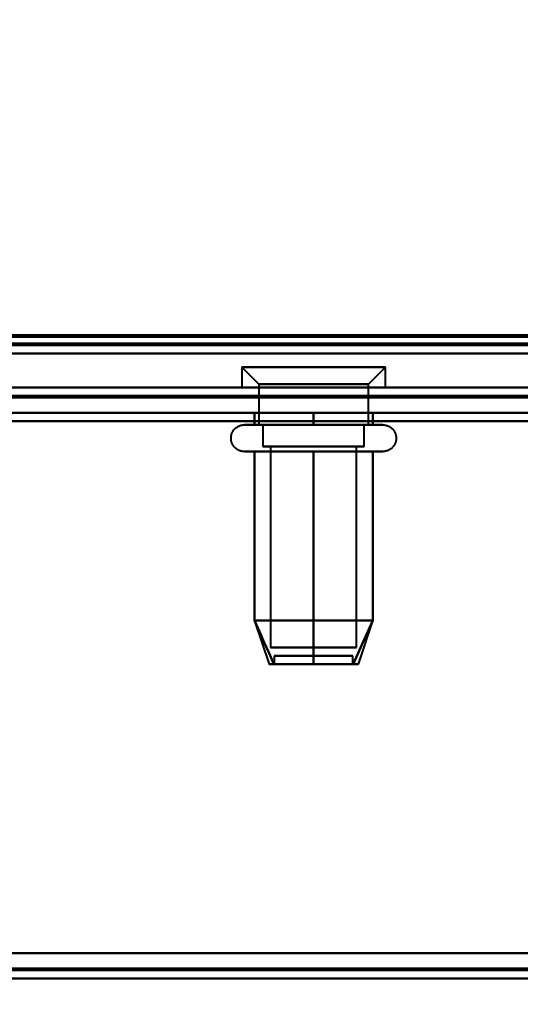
# Model space of a CAD drawing. Header units: millimetres. Extents: x -696 to 695, y -1041 to 611.
# Tile 45 of 90: x 101 to 130, y -289 to -230. Entities that reach past the tile are written whole.
import ezdxf

# ---------------------------------------------------------------- set-up
doc = ezdxf.new("R2010")
doc.units = ezdxf.units.MM
doc.layers.add('A-GENM', color=13, linetype='Continuous', lineweight=40)
doc.layers.add('G-IMPT', color=8, linetype='Continuous', lineweight=40)

# ---------------------------------------------------------------- blocks, each defined once
blk = doc.blocks.new('NEXA 400 CALQUES_dwg-748074-Niveau de réf_')
at = {"layer": 'G-IMPT'}
for p, q in [((-534.4, -250), (534.4, -250)), ((-498.9, -249.5), (498.9, -249.5)), ((113.75, -250.8), (114.75, -251.8)), ((113.75, -250.8), (113.75, -252)), ((121.681, -250.8), (113.75, -250.8)), ((113.75, -250.8), (121.681, -250.8)), ((122.25, -250.8), (114.319, -250.8)), ((114.319, -250.8), (122.25, -250.8)), ((121.25, -251.8), (122.25, -250.8)), ((122.25, -252), (122.25, -250.8)), ((114.75, -251.8), (114.75, -254.215)), ((120.815, -251.8), (114.75, -251.8)), ((114.75, -251.8), (120.815, -251.8)), ((121.25, -251.8), (115.185, -251.8)), ((115.185, -251.8), (121.25, -251.8)), ((121.25, -254.215), (121.25, -251.8)), ((533.9, -252), (-217.9, -252)), ((121.681, -252), (113.75, -252)), ((113.75, -252), (121.681, -252)), ((122.25, -252), (114.319, -252)), ((114.319, -252), (122.25, -252)), ((113.9, -254.215), (121.551, -254.215)), ((114.449, -254.215), (120.05, -254.215)), ((119.625, -254.215), (114.75, -254.215)), ((114.75, -254.215), (120.815, -254.215)), ((115, -254.215), (115, -255.5)), ((119.5, -254.215), (115, -254.215)), ((115, -254.215), (119.5, -254.215)), ((115.185, -254.215), (119.625, -254.215)), ((121.25, -254.215), (116.375, -254.215)), ((121, -254.215), (116.5, -254.215)), ((116.5, -254.215), (121, -254.215)), ((119.625, -254.215), (121.25, -254.215)), ((120.05, -254.215), (122.1, -254.215)), ((121, -255.5), (121, -254.215)), ((121.551, -255.796), (113.9, -255.796)), ((120.05, -255.796), (114.449, -255.796)), ((120.598, -255.5), (115, -255.5)), ((115, -255.5), (119.5, -255.5)), ((121, -255.5), (115.402, -255.5)), ((115.452, -255.5), (115.452, -267.389)), ((120.207, -255.5), (115.452, -255.5)), ((115.452, -255.5), (120.207, -255.5)), ((120.548, -255.5), (115.793, -255.5)), ((115.793, -255.5), (120.548, -255.5)), ((116.5, -255.5), (120.598, -255.5)), ((119.5, -255.5), (121, -255.5)), ((122.1, -255.796), (120.05, -255.796)), ((120.548, -267.389), (120.548, -255.5)), ((114.505, -265.811), (115.364, -268.389)), ((121.495, -265.811), (120.636, -268.389)), ((120.207, -267.389), (115.452, -267.389)), ((115.452, -267.389), (120.207, -267.389)), ((120.548, -267.389), (115.793, -267.389)), ((115.793, -267.389), (120.548, -267.389)), ((115.67, -267.889), (115.67, -268.389)), ((115.67, -267.889), (120.318, -267.889)), ((120.318, -267.889), (115.67, -267.889)), ((115.682, -267.889), (120.33, -267.889)), ((120.33, -267.889), (115.682, -267.889)), ((120.33, -268.389), (120.33, -267.889)), ((115.67, -268.389), (120.318, -268.389)), ((120.318, -268.389), (115.67, -268.389)), ((115.682, -268.389), (120.33, -268.389)), ((120.33, -268.389), (115.682, -268.389)), ((-218.4, -287), (534.4, -287))]:
    blk.add_line(p, q, dxfattribs=at)
at = {"layer": 'G-IMPT', "flags": 128}
for points in [[(-534.4, -249.4), (-267.2, -249.4), (0, -249.4), (267.2, -249.4), (534.4, -249.4)], [(534.4, -249.4), (267.2, -249.4), (0, -249.4), (-267.2, -249.4), (-534.4, -249.4)], [(534.4, -249.4), (267.2, -249.4), (0, -249.4), (-267.2, -249.4), (-534.4, -249.4)], [(-533.9, -248.9), (-266.95, -248.9), (0, -248.9), (266.95, -248.9), (533.9, -248.9)], [(533.9, -249), (266.95, -249), (0, -249), (-266.95, -249), (-533.9, -249)], [(533.9, -249), (266.95, -249), (0, -249), (-266.95, -249), (-533.9, -249)], [(-533.9, -249), (-266.95, -249), (0, -249), (266.95, -249), (533.9, -249)], [(502, -248.9), (251, -248.9), (0, -248.9), (-251, -248.9), (-502, -248.9)], [(-502, -248.9), (-251, -248.9), (0, -248.9), (251, -248.9), (502, -248.9)], [(-499.4, -249.4), (-249.7, -249.4), (0, -249.4), (249.7, -249.4), (499.4, -249.4)], [(-499, -249), (-249.5, -249), (0, -249), (249.5, -249), (499, -249)], [(499, -249), (249.5, -249), (0, -249), (-249.5, -249), (-499, -249)], [(498.9, -248.9), (249.45, -248.9), (0, -248.9), (-249.45, -248.9), (-498.9, -248.9)], [(-498.9, -248.9), (-249.45, -248.9), (0, -248.9), (249.45, -248.9), (498.9, -248.9)], [(498.9, -249), (249.45, -249), (0, -249), (-249.45, -249), (-498.9, -249)], [(-498.9, -249), (-249.45, -249), (0, -249), (249.45, -249), (498.9, -249)], [(355.201, -249.4), (177.601, -249.4), (0, -249.4), (-177.601, -249.4), (-355.201, -249.4)], [(-355.201, -249.4), (-177.601, -249.4), (0, -249.4), (177.601, -249.4), (355.201, -249.4)], [(-534.4, -249.5), (-267.2, -249.5), (0, -249.5), (267.2, -249.5), (534.4, -249.5)], [(-534.4, -250), (-267.2, -250), (0, -250), (267.2, -250), (534.4, -250)], [(534.4, -250), (267.2, -250), (0, -250), (-267.2, -250), (-534.4, -250)], [(-534.4, -250), (-267.2, -250), (0, -250), (267.2, -250), (534.4, -250)], [(534.4, -250), (267.2, -250), (0, -250), (-267.2, -250), (-534.4, -250)], [(-533.9, -249.5), (-266.95, -249.5), (0, -249.5), (266.95, -249.5), (533.9, -249.5)], [(533.9, -249.5), (266.95, -249.5), (0, -249.5), (-266.95, -249.5), (-533.9, -249.5)], [(-533.9, -249.5), (-266.95, -249.5), (0, -249.5), (266.95, -249.5), (533.9, -249.5)], [(533.9, -249.5), (266.95, -249.5), (0, -249.5), (-266.95, -249.5), (-533.9, -249.5)], [(-533.9, -249.5), (-266.95, -249.5), (0, -249.5), (266.95, -249.5), (533.9, -249.5)], [(533.9, -249.5), (266.95, -249.5), (0, -249.5), (-266.95, -249.5), (-533.9, -249.5)], [(499.4, -249.5), (249.7, -249.5), (0, -249.5), (-249.7, -249.5), (-499.4, -249.5)], [(-499.4, -250), (-249.7, -250), (0, -250), (249.7, -250), (499.4, -250)], [(-499.4, -250), (-249.7, -250), (0, -250), (249.7, -250), (499.4, -250)], [(499.4, -250), (249.7, -250), (0, -250), (-249.7, -250), (-499.4, -250)], [(499.4, -250), (249.7, -250), (0, -250), (-249.7, -250), (-499.4, -250)], [(-498.9, -249.5), (-249.45, -249.5), (0, -249.5), (249.45, -249.5), (498.9, -249.5)], [(498.9, -249.5), (249.45, -249.5), (0, -249.5), (-249.45, -249.5), (-498.9, -249.5)], [(-498.9, -249.5), (-249.45, -249.5), (0, -249.5), (249.45, -249.5), (498.9, -249.5)], [(498.9, -249.5), (249.45, -249.5), (0, -249.5), (-249.45, -249.5), (-498.9, -249.5)], [(-498.9, -249.5), (-249.45, -249.5), (0, -249.5), (249.45, -249.5), (498.9, -249.5)], [(498.9, -249.5), (249.45, -249.5), (0, -249.5), (-249.45, -249.5), (-498.9, -249.5)], [(533.9, -252), (345.95, -252), (158, -252), (-29.95, -252), (-217.9, -252)], [(-217.9, -252), (-29.95, -252), (158, -252), (345.95, -252), (533.9, -252)], [(533.9, -252), (345.95, -252), (158, -252), (-29.95, -252), (-217.9, -252)], [(-217.9, -252), (-29.95, -252), (158, -252), (345.95, -252), (533.9, -252)], [(-217.9, -252.5), (-29.95, -252.5), (158, -252.5), (345.95, -252.5), (533.9, -252.5)], [(533.9, -252.5), (345.95, -252.5), (158, -252.5), (-29.95, -252.5), (-217.9, -252.5)], [(-217.9, -252.6), (-29.95, -252.6), (158, -252.6), (345.95, -252.6), (533.9, -252.6)], [(533.9, -252.6), (345.95, -252.6), (158, -252.6), (-29.95, -252.6), (-217.9, -252.6)], [(-217.9, -252.6), (-29.95, -252.6), (158, -252.6), (345.95, -252.6), (533.9, -252.6)], [(-217.9, -252.6), (-29.95, -252.6), (158, -252.6), (345.95, -252.6), (533.9, -252.6)], [(533.9, -252.6), (345.95, -252.6), (158, -252.6), (-29.95, -252.6), (-217.9, -252.6)], [(533.9, -252.6), (345.95, -252.6), (158, -252.6), (-29.95, -252.6), (-217.9, -252.6)], [(84, -252.5), (114, -252.5), (144, -252.5), (174, -252.5), (204, -252.5)], [(204, -252.5), (174, -252.5), (144, -252.5), (114, -252.5), (84, -252.5)], [(84, -252.5), (114, -252.5), (144, -252.5), (174, -252.5), (204, -252.5)], [(204, -252.5), (174, -252.5), (144, -252.5), (114, -252.5), (84, -252.5)], [(204, -253.5), (174, -253.5), (144, -253.5), (114, -253.5), (84, -253.5)], [(84, -253.5), (114, -253.5), (144, -253.5), (174, -253.5), (204, -253.5)], [(204, -253.5), (174, -253.5), (144, -253.5), (114, -253.5), (84, -253.5)], [(84, -253.5), (114, -253.5), (144, -253.5), (174, -253.5), (204, -253.5)], [(118, -253.5), (117.125, -253.5), (116.25, -253.5), (115.375, -253.5), (114.5, -253.5)], [(114.5, -253.5), (114.5, -253.679), (114.5, -253.857), (114.5, -254.036), (114.5, -254.215)], [(114.5, -253.5), (114.5, -253.679), (114.5, -253.857), (114.5, -254.036), (114.5, -254.215)], [(114.5, -254.215), (114.5, -254.036), (114.5, -253.857), (114.5, -253.679), (114.5, -253.5)], [(114.5, -254.215), (114.5, -254.036), (114.5, -253.857), (114.5, -253.679), (114.5, -253.5)], [(114.5, -253.5), (115.375, -253.5), (116.25, -253.5), (117.125, -253.5), (118, -253.5)], [(118, -253.5), (117.125, -253.5), (116.25, -253.5), (115.375, -253.5), (114.5, -253.5)], [(114.5, -253.5), (115.375, -253.5), (116.25, -253.5), (117.125, -253.5), (118, -253.5)], [(118, -254.215), (118, -254.036), (118, -253.857), (118, -253.679), (118, -253.5)], [(118, -253.5), (118.875, -253.5), (119.75, -253.5), (120.625, -253.5), (121.5, -253.5)], [(121.5, -253.5), (120.625, -253.5), (119.75, -253.5), (118.875, -253.5), (118, -253.5)], [(118, -253.5), (118, -253.679), (118, -253.857), (118, -254.036), (118, -254.215)], [(118, -254.215), (118, -254.036), (118, -253.857), (118, -253.679), (118, -253.5)], [(118, -253.5), (118, -253.679), (118, -253.857), (118, -254.036), (118, -254.215)], [(118, -253.5), (118.875, -253.5), (119.75, -253.5), (120.625, -253.5), (121.5, -253.5)], [(121.5, -253.5), (120.625, -253.5), (119.75, -253.5), (118.875, -253.5), (118, -253.5)], [(121.5, -253.5), (121.5, -253.679), (121.5, -253.857), (121.5, -254.036), (121.5, -254.215)], [(121.5, -254.215), (121.5, -254.036), (121.5, -253.857), (121.5, -253.679), (121.5, -253.5)], [(121.5, -253.5), (121.5, -253.679), (121.5, -253.857), (121.5, -254.036), (121.5, -254.215)], [(121.5, -254.215), (121.5, -254.036), (121.5, -253.857), (121.5, -253.679), (121.5, -253.5)], [(-218.4, -254), (-30.2, -254), (158, -254), (346.2, -254), (534.4, -254)], [(534.4, -254), (346.2, -254), (158, -254), (-30.2, -254), (-218.4, -254)], [(534.4, -254), (346.2, -254), (158, -254), (-30.2, -254), (-218.4, -254)], [(-218.4, -254), (-30.2, -254), (158, -254), (346.2, -254), (534.4, -254)], [(533.9, -254), (345.95, -254), (158, -254), (-29.95, -254), (-217.9, -254)], [(-217.9, -254), (-29.95, -254), (158, -254), (345.95, -254), (533.9, -254)], [(-217.9, -254), (-29.95, -254), (158, -254), (345.95, -254), (533.9, -254)], [(533.9, -254), (345.95, -254), (158, -254), (-29.95, -254), (-217.9, -254)], [(113.9, -255.796), (113.868, -255.795), (113.837, -255.793), (113.805, -255.79), (113.774, -255.786), (113.743, -255.78), (113.712, -255.773), (113.682, -255.765), (113.651, -255.756), (113.622, -255.745), (113.592, -255.733), (113.563, -255.72), (113.535, -255.706), (113.507, -255.691), (113.48, -255.675), (113.454, -255.658), (113.428, -255.639), (113.403, -255.62), (113.379, -255.6), (113.355, -255.578), (113.333, -255.556), (113.311, -255.533), (113.291, -255.509), (113.271, -255.484), (113.252, -255.459), (113.235, -255.432), (113.218, -255.405), (113.203, -255.378), (113.189, -255.35), (113.175, -255.321), (113.163, -255.292), (113.152, -255.262), (113.143, -255.232), (113.134, -255.201), (113.127, -255.171), (113.121, -255.14), (113.116, -255.108), (113.113, -255.077), (113.111, -255.045), (113.11, -255.014), (113.11, -254.982), (113.111, -254.951), (113.114, -254.919), (113.118, -254.888), (113.124, -254.857), (113.13, -254.826), (113.138, -254.795), (113.147, -254.765), (113.157, -254.735), (113.169, -254.705), (113.181, -254.676), (113.195, -254.648), (113.21, -254.62), (113.226, -254.593), (113.243, -254.566), (113.261, -254.54), (113.28, -254.515), (113.3, -254.491), (113.321, -254.467), (113.343, -254.444), (113.366, -254.422), (113.39, -254.402), (113.414, -254.382), (113.44, -254.363), (113.466, -254.345), (113.493, -254.328), (113.52, -254.312), (113.548, -254.298), (113.577, -254.284), (113.606, -254.272), (113.635, -254.261), (113.665, -254.251), (113.696, -254.242), (113.726, -254.234), (113.757, -254.228), (113.788, -254.223), (113.82, -254.219), (113.851, -254.216), (113.883, -254.215), (113.9, -254.215)], [(113.9, -254.215), (113.903, -254.215), (113.913, -254.215), (113.929, -254.215), (113.952, -254.215), (113.982, -254.215), (114.018, -254.215), (114.06, -254.215), (114.108, -254.215), (114.163, -254.215), (114.224, -254.215), (114.291, -254.215), (114.363, -254.215), (114.442, -254.215), (114.526, -254.215), (114.616, -254.215), (114.711, -254.215), (114.812, -254.215), (114.918, -254.215), (115.028, -254.215), (115.144, -254.215), (115.263, -254.215), (115.388, -254.215), (115.516, -254.215), (115.649, -254.215), (115.785, -254.215), (115.924, -254.215), (116.068, -254.215), (116.214, -254.215), (116.363, -254.215), (116.514, -254.215), (116.668, -254.215), (116.824, -254.215), (116.982, -254.215), (117.142, -254.215), (117.303, -254.215), (117.465, -254.215), (117.628, -254.215), (117.792, -254.215), (117.956, -254.215), (118.12, -254.215), (118.284, -254.215), (118.447, -254.215), (118.609, -254.215), (118.771, -254.215), (118.932, -254.215), (119.09, -254.215), (119.248, -254.215), (119.403, -254.215), (119.556, -254.215), (119.706, -254.215), (119.854, -254.215), (119.999, -254.215), (120.14, -254.215), (120.278, -254.215), (120.413, -254.215), (120.543, -254.215), (120.67, -254.215), (120.792, -254.215), (120.91, -254.215), (121.023, -254.215), (121.132, -254.215), (121.235, -254.215), (121.333, -254.215), (121.426, -254.215), (121.513, -254.215), (121.551, -254.215)], [(114.449, -254.215), (114.37, -254.215), (114.297, -254.215), (114.229, -254.215), (114.168, -254.215), (114.113, -254.215), (114.064, -254.215), (114.021, -254.215), (113.985, -254.215), (113.955, -254.215), (113.931, -254.215), (113.914, -254.215), (113.904, -254.215), (113.9, -254.215)], [(122.1, -254.215), (122.097, -254.215), (122.087, -254.215), (122.071, -254.215), (122.048, -254.215), (122.018, -254.215), (121.982, -254.215), (121.94, -254.215), (121.892, -254.215), (121.837, -254.215), (121.776, -254.215), (121.709, -254.215), (121.637, -254.215), (121.558, -254.215), (121.474, -254.215), (121.384, -254.215), (121.289, -254.215), (121.188, -254.215), (121.082, -254.215), (120.972, -254.215), (120.856, -254.215), (120.737, -254.215), (120.612, -254.215), (120.484, -254.215), (120.351, -254.215), (120.215, -254.215), (120.076, -254.215), (119.932, -254.215), (119.786, -254.215), (119.637, -254.215), (119.486, -254.215), (119.332, -254.215), (119.176, -254.215), (119.018, -254.215), (118.858, -254.215), (118.697, -254.215), (118.535, -254.215), (118.372, -254.215), (118.208, -254.215), (118.044, -254.215), (117.88, -254.215), (117.716, -254.215), (117.553, -254.215), (117.391, -254.215), (117.229, -254.215), (117.068, -254.215), (116.91, -254.215), (116.752, -254.215), (116.597, -254.215), (116.444, -254.215), (116.294, -254.215), (116.146, -254.215), (116.001, -254.215), (115.86, -254.215), (115.722, -254.215), (115.587, -254.215), (115.457, -254.215), (115.33, -254.215), (115.208, -254.215), (115.09, -254.215), (114.977, -254.215), (114.868, -254.215), (114.765, -254.215), (114.667, -254.215), (114.574, -254.215), (114.487, -254.215), (114.449, -254.215)], [(114.5, -254.215), (115.375, -254.215), (116.25, -254.215), (117.125, -254.215), (118, -254.215)], [(118, -254.215), (117.125, -254.215), (116.25, -254.215), (115.375, -254.215), (114.5, -254.215)], [(121.5, -254.215), (120.625, -254.215), (119.75, -254.215), (118.875, -254.215), (118, -254.215)], [(118, -254.215), (118.875, -254.215), (119.75, -254.215), (120.625, -254.215), (121.5, -254.215)], [(121.551, -254.215), (121.63, -254.215), (121.703, -254.215), (121.771, -254.215), (121.832, -254.215), (121.887, -254.215), (121.936, -254.215), (121.979, -254.215), (122.015, -254.215), (122.045, -254.215), (122.069, -254.215), (122.086, -254.215), (122.096, -254.215), (122.1, -254.215)], [(122.1, -254.215), (122.132, -254.215), (122.163, -254.217), (122.195, -254.221), (122.226, -254.225), (122.257, -254.231), (122.288, -254.238), (122.318, -254.246), (122.349, -254.255), (122.378, -254.266), (122.408, -254.277), (122.437, -254.29), (122.465, -254.304), (122.493, -254.319), (122.52, -254.336), (122.546, -254.353), (122.572, -254.371), (122.597, -254.391), (122.621, -254.411), (122.645, -254.432), (122.667, -254.455), (122.689, -254.478), (122.709, -254.502), (122.729, -254.526), (122.748, -254.552), (122.765, -254.578), (122.782, -254.605), (122.797, -254.633), (122.811, -254.661), (122.825, -254.69), (122.837, -254.719), (122.848, -254.749), (122.857, -254.779), (122.866, -254.809), (122.873, -254.84), (122.879, -254.871), (122.884, -254.902), (122.887, -254.934), (122.889, -254.965), (122.89, -254.997), (122.89, -255.028), (122.889, -255.06), (122.886, -255.091), (122.882, -255.123), (122.876, -255.154), (122.87, -255.185), (122.862, -255.216), (122.853, -255.246), (122.843, -255.276), (122.831, -255.305), (122.819, -255.334), (122.805, -255.363), (122.79, -255.391), (122.774, -255.418), (122.757, -255.445), (122.739, -255.47), (122.72, -255.496), (122.7, -255.52), (122.679, -255.544), (122.657, -255.566), (122.634, -255.588), (122.61, -255.609), (122.586, -255.629), (122.56, -255.648), (122.534, -255.666), (122.507, -255.683), (122.48, -255.698), (122.452, -255.713), (122.423, -255.727), (122.394, -255.739), (122.365, -255.75), (122.335, -255.76), (122.304, -255.769), (122.274, -255.776), (122.243, -255.783), (122.212, -255.788), (122.18, -255.792), (122.149, -255.794), (122.117, -255.796), (122.1, -255.796)], [(113.9, -255.796), (113.903, -255.796), (113.913, -255.796), (113.929, -255.796), (113.952, -255.796), (113.982, -255.796), (114.018, -255.796), (114.06, -255.796), (114.108, -255.796), (114.163, -255.796), (114.224, -255.796), (114.291, -255.796), (114.363, -255.796), (114.442, -255.796), (114.449, -255.796)], [(121.551, -255.796), (121.466, -255.796), (121.376, -255.796), (121.28, -255.796), (121.179, -255.796), (121.073, -255.796), (120.962, -255.796), (120.846, -255.796), (120.726, -255.796), (120.601, -255.796), (120.472, -255.796), (120.339, -255.796), (120.203, -255.796), (120.063, -255.796), (119.919, -255.796), (119.773, -255.796), (119.624, -255.796), (119.472, -255.796), (119.318, -255.796), (119.161, -255.796), (119.003, -255.796), (118.843, -255.796), (118.682, -255.796), (118.52, -255.796), (118.357, -255.796), (118.193, -255.796), (118.03, -255.796), (117.866, -255.796), (117.702, -255.796), (117.538, -255.796), (117.376, -255.796), (117.214, -255.796), (117.054, -255.796), (116.895, -255.796), (116.738, -255.796), (116.583, -255.796), (116.431, -255.796), (116.28, -255.796), (116.133, -255.796), (115.988, -255.796), (115.847, -255.796), (115.709, -255.796), (115.575, -255.796), (115.445, -255.796), (115.319, -255.796), (115.197, -255.796), (115.079, -255.796), (114.967, -255.796), (114.859, -255.796), (114.756, -255.796), (114.658, -255.796), (114.566, -255.796), (114.479, -255.796), (114.398, -255.796), (114.323, -255.796), (114.253, -255.796), (114.189, -255.796), (114.132, -255.796), (114.081, -255.796), (114.036, -255.796), (113.997, -255.796), (113.965, -255.796), (113.939, -255.796), (113.92, -255.796), (113.907, -255.796), (113.901, -255.796), (113.9, -255.796)], [(114.449, -255.796), (114.534, -255.796), (114.624, -255.796), (114.72, -255.796), (114.821, -255.796), (114.927, -255.796), (115.038, -255.796), (115.154, -255.796), (115.274, -255.796), (115.399, -255.796), (115.528, -255.796), (115.661, -255.796), (115.797, -255.796), (115.937, -255.796), (116.081, -255.796), (116.227, -255.796), (116.376, -255.796), (116.528, -255.796), (116.682, -255.796), (116.839, -255.796), (116.997, -255.796), (117.157, -255.796), (117.318, -255.796), (117.48, -255.796), (117.643, -255.796), (117.807, -255.796), (117.97, -255.796), (118.134, -255.796), (118.298, -255.796), (118.462, -255.796), (118.624, -255.796), (118.786, -255.796), (118.946, -255.796), (119.105, -255.796), (119.262, -255.796), (119.417, -255.796), (119.569, -255.796), (119.72, -255.796), (119.867, -255.796), (120.012, -255.796), (120.153, -255.796), (120.291, -255.796), (120.425, -255.796), (120.555, -255.796), (120.681, -255.796), (120.803, -255.796), (120.921, -255.796), (121.033, -255.796), (121.141, -255.796), (121.244, -255.796), (121.342, -255.796), (121.434, -255.796), (121.521, -255.796), (121.602, -255.796), (121.677, -255.796), (121.747, -255.796), (121.811, -255.796), (121.868, -255.796), (121.919, -255.796), (121.964, -255.796), (122.003, -255.796), (122.035, -255.796), (122.061, -255.796), (122.08, -255.796), (122.093, -255.796), (122.099, -255.796), (122.1, -255.796)], [(118, -255.796), (117.125, -255.796), (116.25, -255.796), (115.375, -255.796), (114.5, -255.796)], [(114.5, -255.796), (114.5, -258.296), (114.5, -260.796), (114.5, -263.296), (114.5, -265.796)], [(114.5, -265.796), (114.5, -263.296), (114.5, -260.796), (114.5, -258.296), (114.5, -255.796)], [(114.5, -255.796), (114.5, -258.296), (114.5, -260.796), (114.5, -263.296), (114.5, -265.796)], [(114.5, -265.796), (114.5, -263.296), (114.5, -260.796), (114.5, -258.296), (114.5, -255.796)], [(114.5, -255.796), (115.375, -255.796), (116.25, -255.796), (117.125, -255.796), (118, -255.796)], [(118, -265.796), (118, -263.296), (118, -260.796), (118, -258.296), (118, -255.796)], [(118, -255.796), (118.875, -255.796), (119.75, -255.796), (120.625, -255.796), (121.5, -255.796)], [(121.5, -255.796), (120.625, -255.796), (119.75, -255.796), (118.875, -255.796), (118, -255.796)], [(118, -255.796), (118, -258.296), (118, -260.796), (118, -263.296), (118, -265.796)], [(118, -265.796), (118, -263.296), (118, -260.796), (118, -258.296), (118, -255.796)], [(118, -255.796), (118, -258.296), (118, -260.796), (118, -263.296), (118, -265.796)], [(121.5, -255.796), (121.5, -258.296), (121.5, -260.796), (121.5, -263.296), (121.5, -265.796)], [(121.5, -265.796), (121.5, -263.296), (121.5, -260.796), (121.5, -258.296), (121.5, -255.796)], [(121.5, -255.796), (121.5, -258.296), (121.5, -260.796), (121.5, -263.296), (121.5, -265.796)], [(121.5, -265.796), (121.5, -263.296), (121.5, -260.796), (121.5, -258.296), (121.5, -255.796)], [(122.1, -255.796), (122.097, -255.796), (122.087, -255.796), (122.071, -255.796), (122.048, -255.796), (122.018, -255.796), (121.982, -255.796), (121.94, -255.796), (121.892, -255.796), (121.837, -255.796), (121.776, -255.796), (121.709, -255.796), (121.637, -255.796), (121.558, -255.796), (121.551, -255.796)], [(118, -265.796), (117.125, -265.796), (116.25, -265.796), (115.375, -265.796), (114.5, -265.796)], [(114.5, -265.796), (114.788, -266.444), (115.077, -267.092), (115.365, -267.741), (115.654, -268.389)], [(115.654, -268.389), (115.365, -267.741), (115.077, -267.092), (114.788, -266.444), (114.5, -265.796)], [(114.5, -265.796), (114.788, -266.444), (115.077, -267.092), (115.365, -267.741), (115.654, -268.389)], [(115.654, -268.389), (115.365, -267.741), (115.077, -267.092), (114.788, -266.444), (114.5, -265.796)], [(114.5, -265.796), (115.375, -265.796), (116.25, -265.796), (117.125, -265.796), (118, -265.796)], [(114.5, -265.796), (115.375, -265.796), (116.25, -265.796), (117.125, -265.796), (118, -265.796)], [(118, -265.796), (117.125, -265.796), (116.25, -265.796), (115.375, -265.796), (114.5, -265.796)], [(118, -268.389), (118, -267.741), (118, -267.092), (118, -266.444), (118, -265.796)], [(118, -265.796), (118.875, -265.796), (119.75, -265.796), (120.625, -265.796), (121.5, -265.796)], [(121.5, -265.796), (120.625, -265.796), (119.75, -265.796), (118.875, -265.796), (118, -265.796)], [(118, -265.796), (118, -266.444), (118, -267.092), (118, -267.741), (118, -268.389)], [(118, -268.389), (118, -267.741), (118, -267.092), (118, -266.444), (118, -265.796)], [(118, -265.796), (118, -266.444), (118, -267.092), (118, -267.741), (118, -268.389)], [(121.5, -265.796), (120.625, -265.796), (119.75, -265.796), (118.875, -265.796), (118, -265.796)], [(118, -265.796), (118.875, -265.796), (119.75, -265.796), (120.625, -265.796), (121.5, -265.796)], [(121.5, -265.796), (121.212, -266.444), (120.923, -267.092), (120.635, -267.741), (120.346, -268.389)], [(120.346, -268.389), (120.635, -267.741), (120.923, -267.092), (121.212, -266.444), (121.5, -265.796)], [(121.5, -265.796), (121.212, -266.444), (120.923, -267.092), (120.635, -267.741), (120.346, -268.389)], [(120.346, -268.389), (120.635, -267.741), (120.923, -267.092), (121.212, -266.444), (121.5, -265.796)], [(-217.9, -285.5), (-29.95, -285.5), (158, -285.5), (345.95, -285.5), (533.9, -285.5)], [(533.9, -285.5), (345.95, -285.5), (158, -285.5), (-29.95, -285.5), (-217.9, -285.5)], [(533.9, -285.5), (345.95, -285.5), (158, -285.5), (-29.95, -285.5), (-217.9, -285.5)], [(-217.9, -285.5), (-29.95, -285.5), (158, -285.5), (345.95, -285.5), (533.9, -285.5)], [(533.9, -285.5), (345.95, -285.5), (158, -285.5), (-29.95, -285.5), (-217.9, -285.5)], [(533.9, -285.5), (345.95, -285.5), (158, -285.5), (-29.95, -285.5), (-217.9, -285.5)], [(-217.9, -285.5), (-29.95, -285.5), (158, -285.5), (345.95, -285.5), (533.9, -285.5)], [(-217.9, -285.5), (-29.95, -285.5), (158, -285.5), (345.95, -285.5), (533.9, -285.5)], [(-218.4, -286.4), (-30.2, -286.4), (158, -286.4), (346.2, -286.4), (534.4, -286.4)], [(534.4, -286.4), (346.2, -286.4), (158, -286.4), (-30.2, -286.4), (-218.4, -286.4)], [(-218.4, -286.4), (-30.2, -286.4), (158, -286.4), (346.2, -286.4), (534.4, -286.4)], [(-218.4, -286.4), (-30.2, -286.4), (158, -286.4), (346.2, -286.4), (534.4, -286.4)], [(534.4, -286.4), (346.2, -286.4), (158, -286.4), (-30.2, -286.4), (-218.4, -286.4)], [(534.4, -286.4), (346.2, -286.4), (158, -286.4), (-30.2, -286.4), (-218.4, -286.4)], [(-218.4, -286.5), (-30.2, -286.5), (158, -286.5), (346.2, -286.5), (534.4, -286.5)], [(534.4, -286.5), (346.2, -286.5), (158, -286.5), (-30.2, -286.5), (-218.4, -286.5)], [(534.4, -287), (346.2, -287), (158, -287), (-30.2, -287), (-218.4, -287)], [(-218.4, -287), (-30.2, -287), (158, -287), (346.2, -287), (534.4, -287)], [(534.4, -287), (346.2, -287), (158, -287), (-30.2, -287), (-218.4, -287)], [(-218.4, -287), (-30.2, -287), (158, -287), (346.2, -287), (534.4, -287)]]:
    blk.add_lwpolyline(points, dxfattribs=at)
at = {"layer": 'G-IMPT'}
for points in [[(115.654, -268.389), (115.461, -268.389), (115.268, -268.389), (115.461, -268.389), (115.654, -268.389)], [(115.654, -268.389), (115.462, -268.389), (115.364, -268.389), (115.364, -268.389)], [(115.364, -268.389), (115.364, -268.389), (115.462, -268.389), (115.654, -268.389)], [(118, -268.389), (117.528, -268.389), (116.634, -268.389), (115.933, -268.389), (115.654, -268.389)], [(115.654, -268.389), (115.933, -268.389), (116.634, -268.389), (117.528, -268.389), (118, -268.389)], [(115.654, -268.389), (115.926, -268.389), (116.634, -268.389), (117.536, -268.389), (118, -268.389)], [(118, -268.389), (117.536, -268.389), (116.633, -268.389), (115.926, -268.389), (115.654, -268.389)], [(118, -268.389), (118.472, -268.389), (119.366, -268.389), (120.067, -268.389), (120.346, -268.389)], [(120.346, -268.389), (120.067, -268.389), (119.366, -268.389), (118.472, -268.389), (118, -268.389)], [(120.346, -268.389), (120.074, -268.389), (119.366, -268.389), (118.464, -268.389), (118, -268.389)], [(118, -268.389), (118.464, -268.389), (119.367, -268.389), (120.074, -268.389), (120.346, -268.389)], [(120.346, -268.389), (120.539, -268.389), (120.732, -268.389), (120.539, -268.389), (120.346, -268.389)], [(120.346, -268.389), (120.538, -268.389), (120.636, -268.389), (120.636, -268.389)], [(120.636, -268.389), (120.636, -268.389), (120.538, -268.389), (120.346, -268.389)]]:
    blk.add_open_spline(points, degree=3, dxfattribs=at)
blk = doc.blocks.new('Maintenance r21 - Maintenance r21-748144-Niveau de réf_')
at = {"layer": 'A-GENM'}
for p, q in [((-535, -287), (535, -287)), ((535, -287), (-535, -287))]:
    blk.add_line(p, q, dxfattribs=at)

msp = doc.modelspace()

# ---------------------------------------------------------------- linework, layer by layer
at = {"color": 94, "lineweight": 30}
msp.add_circle((0, 1), 609.6, dxfattribs=at)

# ---------------------------------------------------------------- block references
at = {"layer": 'A-GENM'}
msp.add_blockref('Maintenance r21 - Maintenance r21-748144-Niveau de réf_', (0, 0), dxfattribs=at)
at = {"layer": 'G-IMPT'}
msp.add_blockref('NEXA 400 CALQUES_dwg-748074-Niveau de réf_', (0, 0), dxfattribs=at)

doc.saveas('drawing.dxf')
